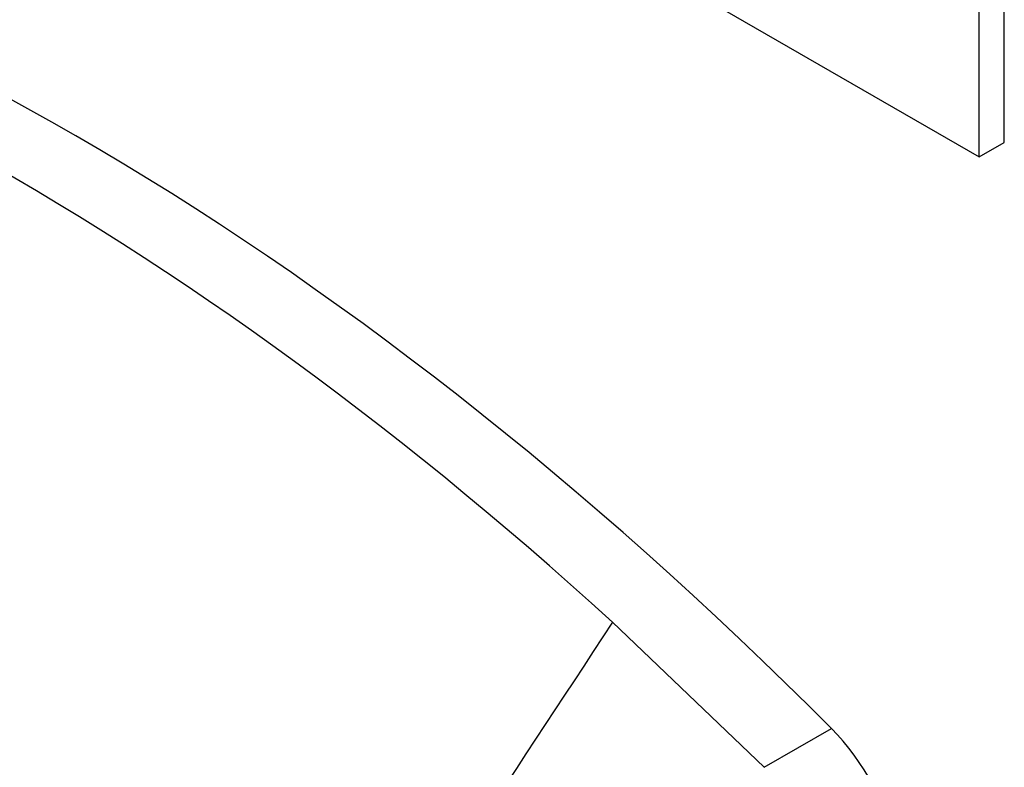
# Model space of a CAD drawing. Header units: inches. Extents: x 2 to 538, y -2 to 358.
# Tile 80 of 119: x 461.552 to 462.381, y 292.182 to 292.811. Entities that reach past the tile are written whole.
import ezdxf

# ---------------------------------------------------------------- set-up
doc = ezdxf.new("R2010")
doc.units = ezdxf.units.IN
doc.header["$MEASUREMENT"] = 0
for name, color, linetype in [('Default', 7, 'Continuous'), ('HAN13064', 7, 'Continuous'), ('LAB30004', 7, 'Continuous')]:
    doc.layers.add(name, color=color, linetype=linetype)

# ---------------------------------------------------------------- blocks, each defined once
blk = doc.blocks.new('SE6')
at = {"layer": 'HAN13064', "color": 7, "linetype": 'Continuous'}
for q in [(462.05107, 292.30442), (462.23509, 292.21497)]:
    blk.add_line((462.17852, 292.18231), q, dxfattribs=at)
for centre, major_axis, start_param, end_param in [((461.59956, 290.60328), (-1.29231, 2.23834), 5.142626, 5.852948), ((461.54299, 290.57062), (-1.29231, 2.23834), 5.216072, 5.852948), ((461.29197, 290.42569), (-1.14231, 1.97853), 5.183029, 5.749992), ((462.20436, 292.13703), (0.0625, -0.10825), 1.032882, 2.001033)]:
    blk.add_ellipse(centre, major_axis=major_axis, ratio=0.57735, start_param=start_param, end_param=end_param, dxfattribs=at)
blk.add_open_spline([(462.05107, 292.30442), (461.96474, 292.17317), (461.87842, 292.04192), (461.79209, 291.91067)], degree=3, dxfattribs=at)
at = {"layer": 'LAB30004', "color": 7, "linetype": 'Continuous'}
for p, q in [((462.38056, 292.70809), (462.38056, 294.54521)), ((462.35935, 292.69584), (462.35935, 294.53296)), ((460.76836, 293.6144), (462.35935, 292.69584)), ((462.35935, 292.69584), (462.38056, 292.70809))]:
    blk.add_line(p, q, dxfattribs=at)

msp = doc.modelspace()

# ---------------------------------------------------------------- block references
at = {"layer": 'Default'}
msp.add_blockref('SE6', (0, 0), dxfattribs=at)

doc.saveas('drawing.dxf')
